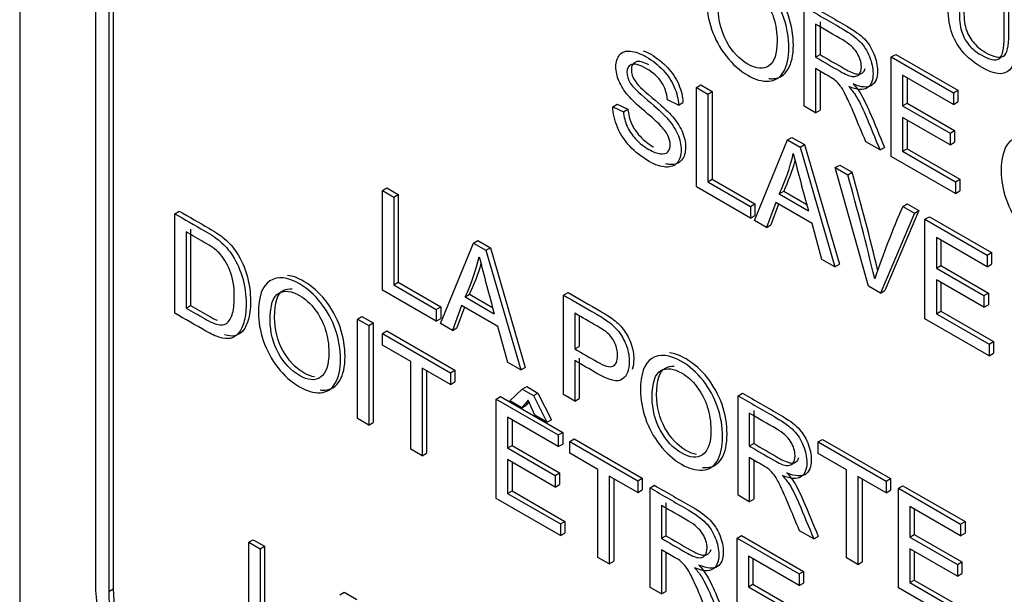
# Model space of a CAD drawing. Header units: inches. Extents: x 2 to 538, y -2 to 358.
# Tile 86 of 119: x 460.768 to 461.55, y 293.743 to 294.199. Entities that reach past the tile are written whole.
import ezdxf

# ---------------------------------------------------------------- set-up
doc = ezdxf.new("R2010")
doc.units = ezdxf.units.IN
doc.header["$MEASUREMENT"] = 0
doc.layers.add('Default', color=7, linetype='Continuous')
doc.layers.add('LAB30004', color=7, linetype='Continuous')

# ---------------------------------------------------------------- blocks, each defined once
blk = doc.blocks.new('SE6')
at = {"layer": 'LAB30004', "color": 7, "linetype": 'Continuous'}
for p, q in [((460.76836, 295.45152), (460.76836, 293.6144)), ((460.82846, 295.23719), (460.82846, 293.75117)), ((460.83907, 295.23107), (460.83907, 293.74504)), ((460.8426, 295.23311), (460.8426, 293.74708)), ((461.39101, 294.13034), (461.39101, 294.20936)), ((461.40356, 294.19747), (461.40356, 294.17134)), ((461.40002, 294.19543), (461.40002, 294.1693)), ((461.40002, 294.1693), (461.40356, 294.17134)), ((461.46008, 294.16948), (461.46361, 294.17152)), ((461.46008, 294.09046), (461.46008, 294.16948)), ((461.46008, 294.16948), (461.50939, 294.14101)), ((461.46361, 294.17152), (461.51292, 294.14305)), ((461.40002, 294.1602), (461.40002, 294.12514)), ((461.40356, 294.15816), (461.40356, 294.12718)), ((461.50939, 294.13176), (461.46905, 294.15505)), ((461.46905, 294.15505), (461.46905, 294.13071)), ((461.47258, 294.15301), (461.47258, 294.13275)), ((461.30547, 294.14524), (461.30901, 294.14728)), ((461.30547, 294.06621), (461.30547, 294.14524)), ((461.30547, 294.14524), (461.31449, 294.14003)), ((461.30901, 294.14728), (461.31803, 294.14207)), ((461.31449, 294.14003), (461.31803, 294.14207)), ((461.31803, 294.14207), (461.31803, 294.0723)), ((461.50939, 294.14101), (461.51292, 294.14305)), ((461.51292, 294.14305), (461.51292, 294.1338)), ((461.29118, 294.13125), (461.28253, 294.13546)), ((461.31449, 294.14003), (461.31449, 294.07026)), ((461.50939, 294.14101), (461.50939, 294.13176)), ((461.239, 294.12999), (461.24253, 294.13203)), ((461.239, 294.12999), (461.24751, 294.12602)), ((461.24253, 294.13203), (461.25105, 294.12806)), ((461.24751, 294.12602), (461.25105, 294.12806)), ((461.29118, 294.13125), (461.29471, 294.13329)), ((461.40002, 294.12514), (461.39101, 294.13034)), ((461.40002, 294.12514), (461.40356, 294.12718)), ((461.46905, 294.13071), (461.47258, 294.13275)), ((461.46905, 294.13071), (461.50679, 294.10892)), ((461.47258, 294.13275), (461.51033, 294.11096)), ((461.50939, 294.13176), (461.51292, 294.1338)), ((461.50679, 294.09966), (461.46905, 294.12146)), ((461.46905, 294.12146), (461.46905, 294.09459)), ((461.47258, 294.11941), (461.47258, 294.09663)), ((461.50679, 294.10892), (461.51033, 294.11096)), ((461.51033, 294.11096), (461.51033, 294.1017)), ((461.35155, 294.03961), (461.37764, 294.10357)), ((461.37764, 294.10357), (461.38118, 294.10561)), ((461.37764, 294.10357), (461.38766, 294.09779)), ((461.38118, 294.10561), (461.3912, 294.09983)), ((461.50679, 294.10892), (461.50679, 294.09966)), ((461.38766, 294.09779), (461.3912, 294.09983)), ((461.38766, 294.09779), (461.41539, 294.00276)), ((461.3912, 294.09983), (461.41892, 294.0048)), ((461.45115, 294.09561), (461.43982, 294.10216)), ((461.45115, 294.09561), (461.45469, 294.09766)), ((461.46905, 294.09459), (461.47258, 294.09663)), ((461.47258, 294.09663), (461.51452, 294.07242)), ((461.50679, 294.09966), (461.51033, 294.1017)), ((461.51098, 294.06107), (461.46008, 294.09046)), ((461.46905, 294.09459), (461.51098, 294.07038)), ((461.41566, 294.08162), (461.4192, 294.08366)), ((461.44212, 293.98733), (461.41566, 294.08162)), ((461.41566, 294.08162), (461.4255, 294.07594)), ((461.4192, 294.08366), (461.42903, 294.07798)), ((461.31449, 294.07026), (461.31803, 294.0723)), ((461.31803, 294.0723), (461.35176, 294.05282)), ((461.4255, 294.07594), (461.42903, 294.07798)), ((461.51098, 294.07038), (461.51452, 294.07242)), ((461.51452, 294.07242), (461.51452, 294.06311)), ((461.05623, 294.06338), (461.05977, 294.06542)), ((461.05977, 294.06542), (461.06874, 294.06024)), ((461.34823, 294.04153), (461.30547, 294.06621)), ((461.31449, 294.07026), (461.34823, 294.05078)), ((461.51098, 294.07038), (461.51098, 294.06107)), ((461.05623, 293.98436), (461.05623, 294.06338)), ((461.05623, 294.06338), (461.0652, 294.0582)), ((461.0652, 294.0582), (461.06874, 294.06024)), ((461.0652, 294.0582), (461.0652, 293.98849)), ((461.06874, 294.06024), (461.06874, 293.99053)), ((461.37118, 294.06072), (461.37471, 294.06276)), ((461.37118, 294.06072), (461.39431, 294.04737)), ((461.37471, 294.06276), (461.393, 294.0522)), ((461.51098, 294.06107), (461.51452, 294.06311)), ((461.34823, 294.05078), (461.35176, 294.05282)), ((461.34823, 294.05078), (461.34823, 294.04153)), ((461.35176, 294.05282), (461.35176, 294.04357)), ((461.3684, 294.05381), (461.36107, 294.03412)), ((461.37068, 294.05249), (461.3646, 294.03616)), ((461.39722, 294.03717), (461.3684, 294.05381)), ((461.46916, 294.05073), (461.4727, 294.05277)), ((461.46916, 294.05073), (461.4784, 294.04539)), ((461.4727, 294.05277), (461.48194, 294.04744)), ((460.89146, 294.04501), (460.89499, 294.04705)), ((460.89146, 293.96599), (460.89146, 294.04501)), ((461.34823, 294.04153), (461.35176, 294.04357)), ((461.4784, 294.04539), (461.45154, 293.98188)), ((461.48194, 294.04744), (461.45508, 293.98392)), ((461.4784, 294.04539), (461.48194, 294.04744)), ((461.48683, 294.04053), (461.49036, 294.04257)), ((461.48683, 293.96151), (461.48683, 294.04053)), ((461.48683, 294.04053), (461.53614, 294.01206)), ((461.49036, 294.04257), (461.53967, 294.0141)), ((460.90401, 294.03259), (460.90401, 293.97213)), ((461.36107, 294.03412), (461.35155, 294.03961)), ((461.36107, 294.03412), (461.3646, 294.03616)), ((461.40505, 294.00872), (461.39722, 294.03717)), ((460.90047, 294.03055), (460.90047, 293.97009)), ((461.53614, 294.00276), (461.49584, 294.02602)), ((461.49584, 294.02602), (461.49584, 294.00173)), ((461.10227, 293.95778), (461.1284, 294.02171)), ((461.1284, 294.02171), (461.13194, 294.02376)), ((461.1284, 294.02171), (461.13837, 294.01596)), ((461.13194, 294.02376), (461.14191, 294.018)), ((461.13837, 294.01596), (461.14191, 294.018)), ((461.14191, 294.018), (461.16964, 293.92297)), ((461.49938, 294.02398), (461.49938, 294.00377)), ((461.13837, 294.01596), (461.1661, 293.92093)), ((461.53614, 294.01206), (461.53967, 294.0141)), ((461.53614, 294.01206), (461.53614, 294.00276)), ((461.53967, 294.0141), (461.53967, 294.0048)), ((461.41539, 294.00276), (461.40505, 294.00872)), ((461.41539, 294.00276), (461.41892, 294.0048)), ((461.49584, 294.00173), (461.49938, 294.00377)), ((461.49584, 294.00173), (461.53359, 293.97994)), ((461.49938, 294.00377), (461.53712, 293.98198)), ((461.53614, 294.00276), (461.53967, 294.0048)), ((461.0652, 293.98849), (461.06874, 293.99053)), ((461.0652, 293.98849), (461.09894, 293.96901)), ((461.06874, 293.99053), (461.10248, 293.97105)), ((461.45154, 293.98188), (461.44212, 293.98733)), ((461.53359, 293.97068), (461.49584, 293.99248)), ((461.49584, 293.99248), (461.49584, 293.96556)), ((461.49938, 293.99044), (461.49938, 293.9676)), ((461.09894, 293.9597), (461.05623, 293.98436)), ((461.12189, 293.97894), (461.12543, 293.98099)), ((461.12189, 293.97894), (461.14502, 293.96559)), ((461.12543, 293.98099), (461.14371, 293.97043)), ((461.19998, 293.98039), (461.20351, 293.98243)), ((461.19998, 293.90137), (461.19998, 293.98039)), ((461.45154, 293.98188), (461.45508, 293.98392)), ((461.53359, 293.97994), (461.53712, 293.98198)), ((461.53359, 293.97994), (461.53359, 293.97068)), ((461.53712, 293.98198), (461.53712, 293.97273)), ((460.90047, 293.97009), (460.90401, 293.97213)), ((461.09894, 293.96901), (461.10248, 293.97105)), ((461.10248, 293.97105), (461.10248, 293.96174)), ((461.11911, 293.97198), (461.11178, 293.95229)), ((461.1214, 293.97066), (461.11532, 293.95433)), ((461.14794, 293.95534), (461.11911, 293.97198)), ((461.53359, 293.97068), (461.53712, 293.97273)), ((461.03634, 293.96136), (461.03987, 293.9634)), ((461.03987, 293.9634), (461.04889, 293.9582)), ((461.09894, 293.96901), (461.09894, 293.9597)), ((461.20895, 293.96596), (461.20895, 293.93757)), ((461.21248, 293.96354), (461.21248, 293.93961)), ((461.49584, 293.96556), (461.49938, 293.9676)), ((461.49584, 293.96556), (461.53773, 293.94137)), ((461.49938, 293.9676), (461.54127, 293.94342)), ((461.03634, 293.88234), (461.03634, 293.96136)), ((461.03634, 293.96136), (461.04535, 293.95616)), ((461.04535, 293.95616), (461.04889, 293.9582)), ((461.04535, 293.95616), (461.04535, 293.87713)), ((461.04889, 293.9582), (461.04889, 293.87918)), ((461.09894, 293.9597), (461.10248, 293.96174)), ((461.11178, 293.95229), (461.10227, 293.95778)), ((461.11178, 293.95229), (461.11532, 293.95433)), ((461.15581, 293.92687), (461.14794, 293.95534)), ((461.53773, 293.93212), (461.48683, 293.96151)), ((461.05628, 293.94985), (461.05982, 293.95189)), ((461.05628, 293.94059), (461.05628, 293.94985)), ((461.05628, 293.94985), (461.11024, 293.9187)), ((461.05982, 293.95189), (461.11377, 293.92074)), ((461.07873, 293.92763), (461.05628, 293.94059)), ((461.20895, 293.93757), (461.21248, 293.93961)), ((461.53773, 293.94137), (461.54127, 293.94342)), ((461.53773, 293.94137), (461.53773, 293.93212)), ((461.54127, 293.94342), (461.54127, 293.93416)), ((461.53773, 293.93212), (461.54127, 293.93416)), ((461.07873, 293.85787), (461.07873, 293.92763)), ((461.1661, 293.92093), (461.15581, 293.92687)), ((461.1661, 293.92093), (461.16964, 293.92297)), ((461.20895, 293.92831), (461.20895, 293.89619)), ((461.21248, 293.93036), (461.21248, 293.89823)), ((461.11024, 293.90944), (461.08774, 293.92243)), ((461.08774, 293.92243), (461.08774, 293.85266)), ((461.09128, 293.92039), (461.09128, 293.8547)), ((461.11024, 293.9187), (461.11377, 293.92074)), ((461.11024, 293.9187), (461.11024, 293.90944)), ((461.11377, 293.92074), (461.11377, 293.91148)), ((461.11024, 293.90944), (461.11377, 293.91148)), ((461.16724, 293.90566), (461.17078, 293.9077)), ((461.17078, 293.9077), (461.17961, 293.9026)), ((461.14652, 293.89774), (461.15006, 293.89979)), ((461.15006, 293.89979), (461.19937, 293.87132)), ((461.15722, 293.8964), (461.16724, 293.90566)), ((461.16724, 293.90566), (461.17607, 293.90056)), ((461.17607, 293.90056), (461.17961, 293.9026)), ((461.17607, 293.90056), (461.18677, 293.87934)), ((461.17961, 293.9026), (461.19031, 293.88138)), ((461.20895, 293.89619), (461.19998, 293.90137)), ((461.33844, 293.90045), (461.34198, 293.90249)), ((461.33844, 293.82143), (461.33844, 293.90045)), ((461.14652, 293.81872), (461.14652, 293.89774)), ((461.14652, 293.89774), (461.19583, 293.86927)), ((461.16683, 293.89086), (461.15722, 293.8964)), ((461.17189, 293.89703), (461.16683, 293.89086)), ((461.16683, 293.89086), (461.17037, 293.8929)), ((461.17253, 293.89554), (461.17037, 293.8929)), ((461.17712, 293.88492), (461.17189, 293.89703)), ((461.20895, 293.89619), (461.21248, 293.89823)), ((461.18677, 293.87934), (461.17712, 293.88492)), ((461.34741, 293.88654), (461.34741, 293.86041)), ((461.35095, 293.88858), (461.35095, 293.86245)), ((461.04535, 293.87713), (461.03634, 293.88234)), ((461.04535, 293.87713), (461.04889, 293.87918)), ((461.19583, 293.86002), (461.15554, 293.88329)), ((461.15554, 293.88329), (461.15554, 293.859)), ((461.15907, 293.88124), (461.15907, 293.86104)), ((461.18677, 293.87934), (461.19031, 293.88138)), ((461.19583, 293.86927), (461.19937, 293.87132)), ((461.19583, 293.86927), (461.19583, 293.86002)), ((461.19937, 293.87132), (461.19937, 293.86206)), ((461.15554, 293.859), (461.15907, 293.86104)), ((461.15907, 293.86104), (461.19682, 293.83925)), ((461.19583, 293.86002), (461.19937, 293.86206)), ((461.20485, 293.86407), (461.20839, 293.86611)), ((461.20485, 293.85482), (461.20485, 293.86407)), ((461.20485, 293.86407), (461.25881, 293.83292)), ((461.20839, 293.86611), (461.26234, 293.83496)), ((461.34741, 293.86041), (461.35095, 293.86245)), ((461.402, 293.86375), (461.40554, 293.86579)), ((461.402, 293.8545), (461.402, 293.86375)), ((461.402, 293.86375), (461.456, 293.83257)), ((461.40554, 293.86579), (461.45954, 293.83462)), ((461.08774, 293.85266), (461.07873, 293.85787)), ((461.08774, 293.85266), (461.09128, 293.8547)), ((461.15554, 293.859), (461.19328, 293.8372)), ((461.2273, 293.84186), (461.20485, 293.85482)), ((461.42449, 293.84151), (461.402, 293.8545)), ((461.19328, 293.8279), (461.15554, 293.84969)), ((461.15554, 293.84969), (461.15554, 293.82282)), ((461.15907, 293.84765), (461.15907, 293.82487)), ((461.34741, 293.85132), (461.34741, 293.81625)), ((461.35095, 293.84927), (461.35095, 293.81829)), ((461.19328, 293.8372), (461.19682, 293.83925)), ((461.19328, 293.8372), (461.19328, 293.8279)), ((461.19682, 293.83925), (461.19682, 293.82994)), ((461.2273, 293.77209), (461.2273, 293.84186)), ((461.42449, 293.77174), (461.42449, 293.84151)), ((461.19328, 293.8279), (461.19682, 293.82994)), ((461.25881, 293.82367), (461.23631, 293.83665)), ((461.23631, 293.83665), (461.23631, 293.76688)), ((461.23985, 293.83461), (461.23985, 293.76893)), ((461.25881, 293.83292), (461.26234, 293.83496)), ((461.25881, 293.83292), (461.25881, 293.82367)), ((461.26234, 293.83496), (461.26234, 293.82571)), ((461.26859, 293.82727), (461.27213, 293.82931)), ((461.456, 293.82332), (461.43351, 293.83631)), ((461.43351, 293.83631), (461.43351, 293.76654)), ((461.43705, 293.83427), (461.43705, 293.76858)), ((461.456, 293.83257), (461.45954, 293.83462)), ((461.456, 293.83257), (461.456, 293.82332)), ((461.45954, 293.83462), (461.45954, 293.82536)), ((461.15554, 293.82282), (461.15907, 293.82487)), ((461.15554, 293.82282), (461.19743, 293.79864)), ((461.15907, 293.82487), (461.20096, 293.80068)), ((461.25881, 293.82367), (461.26234, 293.82571)), ((461.26859, 293.74825), (461.26859, 293.82727)), ((461.34741, 293.81625), (461.33844, 293.82143)), ((461.456, 293.82332), (461.45954, 293.82536)), ((461.46579, 293.82692), (461.46933, 293.82896)), ((461.46579, 293.7479), (461.46579, 293.82692)), ((461.46579, 293.82692), (461.5151, 293.79845)), ((461.46933, 293.82896), (461.51864, 293.80049)), ((461.19743, 293.78933), (461.14652, 293.81872)), ((461.28115, 293.81538), (461.28115, 293.78925)), ((461.34741, 293.81625), (461.35095, 293.81829)), ((461.27761, 293.81333), (461.27761, 293.7872)), ((461.5151, 293.7892), (461.47476, 293.81249)), ((461.47476, 293.81249), (461.47476, 293.7882)), ((461.4783, 293.81045), (461.4783, 293.79024)), ((461.19743, 293.79864), (461.20096, 293.80068)), ((461.19743, 293.79864), (461.19743, 293.78933)), ((461.20096, 293.80068), (461.20096, 293.79138)), ((461.5151, 293.79845), (461.51864, 293.80049)), ((461.5151, 293.79845), (461.5151, 293.7892)), ((461.51864, 293.80049), (461.51864, 293.79124)), ((461.19743, 293.78933), (461.20096, 293.79138)), ((461.39854, 293.78673), (461.38725, 293.79325)), ((461.47476, 293.7882), (461.4783, 293.79024)), ((461.4783, 293.79024), (461.51604, 293.76845)), ((461.5151, 293.7892), (461.51864, 293.79124)), ((460.95019, 293.78408), (460.95373, 293.78612)), ((460.95019, 293.70506), (460.95019, 293.78408)), ((460.95019, 293.78408), (460.95921, 293.77888)), ((460.95373, 293.78612), (460.96274, 293.78092)), ((461.27761, 293.7872), (461.28115, 293.78925)), ((461.33767, 293.78739), (461.3412, 293.78943)), ((461.33767, 293.70837), (461.33767, 293.78739)), ((461.33767, 293.78739), (461.38698, 293.75892)), ((461.3412, 293.78943), (461.39051, 293.76096)), ((461.39854, 293.78673), (461.40208, 293.78877)), ((461.47476, 293.7882), (461.51251, 293.76641)), ((460.95921, 293.77888), (460.96274, 293.78092)), ((460.95921, 293.77888), (460.95921, 293.70911)), ((460.96274, 293.78092), (460.96274, 293.71115)), ((461.27761, 293.77811), (461.27761, 293.74304)), ((461.28115, 293.77606), (461.28115, 293.74508)), ((461.51251, 293.7571), (461.47476, 293.77889)), ((461.47476, 293.77889), (461.47476, 293.75203)), ((461.4783, 293.77685), (461.4783, 293.75407)), ((461.23631, 293.76688), (461.2273, 293.77209)), ((461.23631, 293.76688), (461.23985, 293.76893)), ((461.38698, 293.74967), (461.34668, 293.77293)), ((461.34668, 293.77293), (461.34668, 293.74864)), ((461.35022, 293.77089), (461.35022, 293.75068)), ((461.43351, 293.76654), (461.42449, 293.77174)), ((461.43351, 293.76654), (461.43705, 293.76858)), ((461.51251, 293.76641), (461.51604, 293.76845)), ((461.51604, 293.76845), (461.51604, 293.75914)), ((461.38698, 293.75892), (461.39051, 293.76096)), ((461.38698, 293.75892), (461.38698, 293.74967)), ((461.39051, 293.76096), (461.39051, 293.75171)), ((461.51251, 293.76641), (461.51251, 293.7571)), ((461.51251, 293.7571), (461.51604, 293.75914)), ((461.38698, 293.74967), (461.39051, 293.75171)), ((461.47476, 293.75203), (461.4783, 293.75407)), ((461.47476, 293.75203), (461.5167, 293.72782)), ((461.4783, 293.75407), (461.52023, 293.72986)), ((460.83907, 293.74504), (460.8426, 293.74708)), ((461.02236, 293.74242), (461.02589, 293.74446)), ((461.02589, 293.74446), (461.03587, 293.7387)), ((461.27761, 293.74304), (461.26859, 293.74825)), ((461.27761, 293.74304), (461.28115, 293.74508)), ((461.34668, 293.74864), (461.35022, 293.75068)), ((461.34668, 293.74864), (461.38438, 293.72687)), ((461.35022, 293.75068), (461.38792, 293.72892)), ((461.5167, 293.71851), (461.46579, 293.7479))]:
    blk.add_line(p, q, dxfattribs=at)
for centre, radius, start, end in [((461.22147, 294.13086), 0.16533, 334.89573, 346.65824), ((461.225, 294.1329), 0.16533, 334.89573, 343.98091), ((463.14358, 294.53356), 1.81558, 194.05263, 195.53276), ((459.53735, 293.54353), 1.96178, 13.2506, 15.74721), ((459.54088, 293.54557), 1.96178, 13.37957, 15.74721), ((462.11444, 293.76798), 0.70451, 156.33765, 161.35722), ((460.96493, 294.05196), 0.17312, 335.05426, 346.26608), ((462.61734, 294.3778), 1.52893, 193.88628, 195.64063), ((460.96846, 294.054), 0.17312, 335.05426, 343.72237)]:
    blk.add_arc(centre, radius, start, end, dxfattribs=at)
for centre, major_axis in [((460.91685, 293.70013), (-0.0625, 0.10825)), ((460.91685, 293.70013), (-0.055, 0.09526)), ((460.92038, 293.70218), (-0.055, 0.09526))]:
    blk.add_ellipse(centre, major_axis=major_axis, ratio=0.57735, start_param=0.785398, end_param=2.356194, dxfattribs=at)
for points, knots in [([(461.55874, 294.22603), (461.55874, 294.21081), (461.55874, 294.1956), (461.55874, 294.18039), (461.55874, 294.17245), (461.55797, 294.16659), (461.55642, 294.16286), (461.55486, 294.15909), (461.55205, 294.15692), (461.548, 294.15631), (461.54398, 294.15571), (461.53867, 294.15734), (461.52569, 294.16483), (461.52045, 294.16911), (461.51235, 294.17884), (461.50943, 294.18425), (461.5077, 294.19009), (461.50599, 294.19587), (461.50511, 294.203), (461.50511, 294.21136), (461.50511, 294.22657), (461.50511, 294.24178), (461.50511, 294.25699)], [0, 0, 0, 0, 0.229428, 0.229428, 0.229428, 0.32578, 0.32578, 0.32578, 0.402508, 0.402508, 0.402508, 0.492742, 0.492742, 0.581096, 0.581096, 0.66945, 0.66945, 0.66945, 0.770579, 0.770579, 0.770579, 1, 1, 1, 1]), ([(461.51408, 294.25181), (461.51408, 294.23664), (461.51408, 294.22146), (461.51408, 294.20628), (461.51408, 294.1994), (461.51467, 294.19401), (461.51576, 294.19012), (461.51684, 294.18628), (461.51877, 294.18265), (461.52145, 294.17936), (461.52416, 294.17606), (461.52742, 294.17324), (461.53129, 294.17106), (461.53794, 294.16731), (461.54267, 294.16617), (461.54554, 294.16803), (461.54837, 294.16987), (461.54978, 294.17574), (461.54978, 294.18567), (461.54978, 294.20085), (461.54978, 294.21603), (461.54978, 294.2312)], [0, 0, 0, 0, 0.272262, 0.272262, 0.272262, 0.364317, 0.364317, 0.364317, 0.425042, 0.425042, 0.425042, 0.495556, 0.495556, 0.495556, 0.601555, 0.601555, 0.601555, 0.727736, 0.727736, 0.727736, 1, 1, 1, 1]), ([(461.51761, 294.25385), (461.51761, 294.23868), (461.51761, 294.2235), (461.51761, 294.20832), (461.51761, 294.20144), (461.51821, 294.19605), (461.5193, 294.19216), (461.52038, 294.18832), (461.5223, 294.18469), (461.52499, 294.18141), (461.5277, 294.1781), (461.53095, 294.17528), (461.53482, 294.1731), (461.54147, 294.16935), (461.54621, 294.16821), (461.54908, 294.17008), (461.5519, 294.17191), (461.55331, 294.17778), (461.55331, 294.18772), (461.55331, 294.20289), (461.55331, 294.21807), (461.55331, 294.23325)], [0, 0, 0, 0, 0.272262, 0.272262, 0.272262, 0.364317, 0.364317, 0.364317, 0.425042, 0.425042, 0.425042, 0.495556, 0.495556, 0.495556, 0.601555, 0.601555, 0.601555, 0.727736, 0.727736, 0.727736, 1, 1, 1, 1]), ([(461.36283, 294.15232), (461.36401, 294.15221), (461.36517, 294.15218), (461.36631, 294.15226), (461.37141, 294.15257), (461.37535, 294.15504), (461.37815, 294.15977), (461.38093, 294.16448), (461.38234, 294.17081), (461.38234, 294.18669), (461.38104, 294.1945), (461.37838, 294.20223), (461.37569, 294.21004), (461.37187, 294.21708), (461.36176, 294.22986), (461.35607, 294.23493), (461.34498, 294.24133), (461.34062, 294.24292), (461.3367, 294.24333)], [0.3081969, 0.3081969, 0.3081969, 0.3081969, 0.3256551, 0.3256551, 0.3256551, 0.4062923, 0.4062923, 0.4062923, 0.4950452, 0.4950452, 0.5826302, 0.5826302, 0.5826302, 0.6631321, 0.6631321, 0.7436341, 0.7436341, 0.8051488, 0.8051488, 0.8051488, 0.8051488]), ([(461.3136, 294.21352), (461.3136, 294.22655), (461.31665, 294.23504), (461.32271, 294.23896), (461.32879, 294.24289), (461.33664, 294.24206), (461.35253, 294.23289), (461.35822, 294.22782), (461.36833, 294.21504), (461.37216, 294.20799), (461.37484, 294.20019), (461.3775, 294.19246), (461.3788, 294.18465), (461.3788, 294.16877), (461.37739, 294.16244), (461.37461, 294.15773), (461.37182, 294.153), (461.36788, 294.15053), (461.36278, 294.15021), (461.35764, 294.1499), (461.35212, 294.15148), (461.33978, 294.1586), (461.33405, 294.1637), (461.32899, 294.17025), (461.32396, 294.17676), (461.32011, 294.18384), (461.31752, 294.19154), (461.31491, 294.19927), (461.3136, 294.20658), (461.3136, 294.21352)], [0, 0, 0, 0, 0.13328, 0.13328, 0.13328, 0.256366, 0.256366, 0.336868, 0.336868, 0.41737, 0.41737, 0.41737, 0.504955, 0.504955, 0.593708, 0.593708, 0.593708, 0.674345, 0.674345, 0.674345, 0.752839, 0.752839, 0.837975, 0.837975, 0.837975, 0.918261, 0.918261, 0.918261, 1, 1, 1, 1]), ([(461.32289, 294.20789), (461.32289, 294.19843), (461.32512, 294.18962), (461.33396, 294.17358), (461.33946, 294.16772), (461.35294, 294.15994), (461.35854, 294.15944), (461.36728, 294.16543), (461.36947, 294.17201), (461.36947, 294.18852), (461.36856, 294.19467), (461.36669, 294.20053), (461.36482, 294.20642), (461.36205, 294.21167), (461.35845, 294.21638), (461.3548, 294.22116), (461.3508, 294.22479), (461.33992, 294.23108), (461.33441, 294.23168), (461.32981, 294.22929), (461.32519, 294.22688), (461.32289, 294.21977), (461.32289, 294.20789)], [0, 0, 0, 0, 0.125466, 0.125466, 0.250932, 0.250932, 0.378104, 0.378104, 0.505277, 0.505277, 0.585007, 0.585007, 0.585007, 0.663907, 0.663907, 0.663907, 0.74286, 0.74286, 0.854511, 0.854511, 0.854511, 1, 1, 1, 1]), ([(461.39101, 294.20936), (461.4011, 294.20353), (461.41119, 294.19771), (461.42128, 294.19188), (461.42739, 294.18836), (461.43198, 294.18497), (461.43836, 294.17845), (461.44086, 294.17453), (461.44278, 294.1698), (461.44467, 294.16512), (461.4456, 294.16065), (461.4456, 294.15066), (461.44405, 294.14688), (461.43777, 294.14283), (461.43294, 294.14314), (461.42634, 294.14596)], [0, 0, 0, 0, 0.31863, 0.31863, 0.31863, 0.446415, 0.446415, 0.5742, 0.5742, 0.5742, 0.693195, 0.693195, 0.846597, 0.846597, 1, 1, 1, 1]), ([(461.39454, 294.2114), (461.40463, 294.20558), (461.41473, 294.19975), (461.42482, 294.19392), (461.43092, 294.1904), (461.43552, 294.18701), (461.44189, 294.18049), (461.4444, 294.17657), (461.44631, 294.17184), (461.4482, 294.16716), (461.44913, 294.16269), (461.44913, 294.1527), (461.44759, 294.14892), (461.4413, 294.14487), (461.43648, 294.14518), (461.42987, 294.148)], [0, 0, 0, 0, 0.31863, 0.31863, 0.31863, 0.446415, 0.446415, 0.5742, 0.5742, 0.5742, 0.693195, 0.693195, 0.846597, 0.846597, 1, 1, 1, 1]), ([(461.40002, 294.1693), (461.4065, 294.16556), (461.41298, 294.16182), (461.41946, 294.15807), (461.42356, 294.15571), (461.42684, 294.15429), (461.42916, 294.15395), (461.43147, 294.15361), (461.43326, 294.15416), (461.43572, 294.15705), (461.43631, 294.15907), (461.43631, 294.16538), (461.43513, 294.16912), (461.43276, 294.1729), (461.43042, 294.17665), (461.4267, 294.18002), (461.42165, 294.18294), (461.41444, 294.1871), (461.40723, 294.19127), (461.40002, 294.19543)], [0, 0, 0, 0, 0.228605, 0.228605, 0.228605, 0.344178, 0.344178, 0.344178, 0.420391, 0.420391, 0.496604, 0.496604, 0.607035, 0.607035, 0.607035, 0.745739, 0.745739, 0.745739, 1, 1, 1, 1]), ([(461.24751, 294.12602), (461.24792, 294.12179), (461.24883, 294.118), (461.25034, 294.11456), (461.25182, 294.11115), (461.25407, 294.10778), (461.25717, 294.10441), (461.2603, 294.101), (461.26381, 294.09826), (461.2711, 294.09405), (461.27415, 294.09287), (461.27679, 294.09255), (461.27942, 294.09224), (461.28139, 294.09269), (461.28266, 294.09405), (461.28395, 294.09544), (461.28462, 294.09729), (461.28462, 294.10212), (461.28398, 294.10465), (461.28143, 294.1098), (461.27939, 294.11251), (461.27652, 294.11548), (461.27471, 294.11735), (461.27064, 294.12097), (461.26436, 294.12633), (461.25812, 294.13166), (461.25375, 294.13582), (461.2512, 294.13887), (461.24799, 294.14272), (461.24556, 294.14655), (461.24396, 294.15041), (461.24239, 294.15423), (461.24155, 294.15801), (461.24155, 294.16563), (461.24255, 294.16874), (461.24451, 294.17113), (461.24645, 294.1735), (461.24929, 294.17447), (461.25307, 294.17407), (461.25681, 294.17368), (461.26099, 294.17218), (461.26559, 294.16958), (461.27064, 294.16672), (461.27511, 294.16308), (461.27893, 294.15904), (461.28281, 294.15493), (461.28576, 294.15041), (461.28785, 294.14558), (461.28996, 294.14072), (461.29104, 294.1359), (461.29118, 294.13125)], [0, 0, 0, 0, 0.049979, 0.049979, 0.049979, 0.098592, 0.098592, 0.098592, 0.157462, 0.157462, 0.209406, 0.209406, 0.209406, 0.249949, 0.249949, 0.249949, 0.286315, 0.286315, 0.322682, 0.322682, 0.359049, 0.359049, 0.359049, 0.428646, 0.428646, 0.428646, 0.50519, 0.50519, 0.50519, 0.559043, 0.559043, 0.559043, 0.609611, 0.609611, 0.665309, 0.665309, 0.665309, 0.726736, 0.726736, 0.726736, 0.797496, 0.797496, 0.797496, 0.872884, 0.872884, 0.872884, 0.937102, 0.937102, 0.937102, 1, 1, 1, 1]), ([(461.26327, 294.17443), (461.26514, 294.17371), (461.26709, 294.17277), (461.26912, 294.17162), (461.27418, 294.16876), (461.27864, 294.16513), (461.28247, 294.16108), (461.28635, 294.15697), (461.2893, 294.15246), (461.29139, 294.14762), (461.29349, 294.14277), (461.29458, 294.13794), (461.29471, 294.13329)], [0.7661796, 0.7661796, 0.7661796, 0.7661796, 0.7974957, 0.7974957, 0.7974957, 0.8728842, 0.8728842, 0.8728842, 0.937102, 0.937102, 0.937102, 1, 1, 1, 1]), ([(461.26771, 294.16309), (461.26314, 294.16551), (461.25975, 294.16632), (461.25501, 294.16468), (461.25378, 294.1626), (461.25378, 294.1565), (461.25465, 294.15364), (461.25642, 294.15083), (461.25819, 294.14802), (461.2627, 294.14346), (461.27004, 294.13729), (461.27736, 294.13112), (461.28242, 294.12656), (461.28515, 294.12357), (461.28914, 294.11919), (461.29207, 294.11478), (461.2959, 294.10606), (461.29681, 294.1018), (461.29681, 294.09339), (461.29581, 294.09002), (461.29371, 294.0875), (461.29164, 294.085), (461.28866, 294.08384), (461.28474, 294.08405), (461.28354, 294.08412), (461.28229, 294.08431), (461.28099, 294.08462)], [0.1199982, 0.1199982, 0.1199982, 0.1199982, 0.1728053, 0.1728053, 0.2320529, 0.2320529, 0.2836555, 0.2836555, 0.2836555, 0.3639225, 0.3639225, 0.3639225, 0.4506428, 0.4506428, 0.4506428, 0.5104208, 0.5104208, 0.5701988, 0.5701988, 0.6299767, 0.6299767, 0.6299767, 0.695177, 0.695177, 0.695177, 0.7173355, 0.7173355, 0.7173355, 0.7173355]), ([(461.40356, 294.17134), (461.41004, 294.1676), (461.41652, 294.16386), (461.423, 294.16012), (461.4271, 294.15775), (461.43038, 294.15633), (461.4327, 294.15599), (461.435, 294.15565), (461.4368, 294.1562), (461.43866, 294.15839), (461.43912, 294.15929), (461.43942, 294.16034)], [0, 0, 0, 0, 0.2286052, 0.2286052, 0.2286052, 0.3441784, 0.3441784, 0.3441784, 0.4203912, 0.4203912, 0.4597182, 0.4597182, 0.4597182, 0.4597182]), ([(461.28253, 294.13546), (461.28207, 294.14066), (461.28048, 294.14537), (461.27511, 294.15352), (461.27114, 294.15706), (461.26044, 294.16324), (461.25648, 294.16437), (461.25147, 294.16264), (461.25025, 294.16056), (461.25025, 294.15446), (461.25111, 294.1516), (461.25289, 294.14878), (461.25466, 294.14598), (461.25917, 294.14142), (461.2665, 294.13525), (461.27382, 294.12908), (461.27888, 294.12452), (461.28162, 294.12152), (461.28561, 294.11714), (461.28854, 294.11274), (461.29236, 294.10402), (461.29327, 294.09976), (461.29327, 294.09135), (461.29227, 294.08798), (461.29018, 294.08546), (461.2881, 294.08296), (461.28512, 294.0818), (461.28121, 294.08201), (461.27733, 294.08222), (461.27292, 294.0837), (461.2619, 294.09006), (461.25676, 294.09408), (461.25257, 294.09855), (461.24836, 294.10303), (461.2451, 294.10806), (461.24036, 294.11921), (461.23914, 294.12465), (461.239, 294.12999)], [0, 0, 0, 0, 0.056779, 0.056779, 0.113558, 0.113558, 0.172805, 0.172805, 0.232053, 0.232053, 0.283656, 0.283656, 0.283656, 0.363923, 0.363923, 0.363923, 0.450643, 0.450643, 0.450643, 0.510421, 0.510421, 0.570199, 0.570199, 0.629977, 0.629977, 0.629977, 0.695177, 0.695177, 0.695177, 0.766665, 0.766665, 0.856859, 0.856859, 0.856859, 0.92843, 0.92843, 1, 1, 1, 1]), ([(461.43982, 294.10216), (461.43681, 294.10938), (461.43381, 294.1166), (461.4308, 294.12382), (461.42819, 294.13008), (461.42597, 294.13497), (461.42424, 294.13849), (461.42253, 294.14198), (461.42101, 294.14461), (461.41965, 294.1464), (461.41831, 294.14815), (461.41696, 294.14964), (461.41555, 294.15087), (461.41452, 294.15177), (461.41282, 294.15282), (461.41049, 294.15416), (461.407, 294.15617), (461.40351, 294.15819), (461.40002, 294.1602)], [0, 0, 0, 0, 0.307176, 0.307176, 0.307176, 0.516403, 0.516403, 0.516403, 0.634791, 0.634791, 0.634791, 0.716811, 0.716811, 0.716811, 0.809183, 0.809183, 0.809183, 1, 1, 1, 1]), ([(461.42634, 294.14596), (461.42875, 294.1432), (461.43057, 294.14083), (461.4318, 294.13886), (461.4345, 294.13453), (461.43695, 294.12953), (461.43932, 294.12395), (461.44332, 294.11452), (461.44721, 294.10506), (461.45115, 294.09561)], [0, 0, 0, 0, 0.159921, 0.159921, 0.159921, 0.453842, 0.453842, 0.453842, 1, 1, 1, 1]), ([(461.42987, 294.148), (461.43229, 294.14524), (461.43411, 294.14287), (461.43534, 294.1409), (461.43803, 294.13658), (461.44048, 294.13157), (461.44285, 294.12599), (461.44686, 294.11656), (461.45074, 294.1071), (461.45469, 294.09766)], [0, 0, 0, 0, 0.159921, 0.159921, 0.159921, 0.453842, 0.453842, 0.453842, 1, 1, 1, 1]), ([(461.25105, 294.12806), (461.25146, 294.12383), (461.25237, 294.12004), (461.25387, 294.1166), (461.25536, 294.11319), (461.25761, 294.10982), (461.2607, 294.10645), (461.26384, 294.10305), (461.26735, 294.1003), (461.27124, 294.09806), (461.27125, 294.09805), (461.27127, 294.09804)], [0, 0, 0, 0, 0.0499793, 0.0499793, 0.0499793, 0.0985922, 0.0985922, 0.0985922, 0.1574618, 0.1574618, 0.1577328, 0.1577328, 0.1577328, 0.1577328]), ([(461.54727, 294.07861), (461.54727, 294.09165), (461.55032, 294.10014), (461.55642, 294.10403), (461.5625, 294.1079), (461.57031, 294.10715), (461.58625, 294.09795), (461.59189, 294.09291), (461.602, 294.08013), (461.60587, 294.07306), (461.60851, 294.06528), (461.61114, 294.05752), (461.61252, 294.04972), (461.61252, 294.03384), (461.61111, 294.0275), (461.60833, 294.0228), (461.60552, 294.01805), (461.60159, 294.01559), (461.59645, 294.01531), (461.59134, 294.01502), (461.58584, 294.01654), (461.5735, 294.02367), (461.56776, 294.02877), (461.56271, 294.03531), (461.55764, 294.04187), (461.55378, 294.04893), (461.54859, 294.06433), (461.54727, 294.07167), (461.54727, 294.07861)], [0, 0, 0, 0, 0.133384, 0.133384, 0.133384, 0.255877, 0.255877, 0.336571, 0.336571, 0.417265, 0.417265, 0.417265, 0.504861, 0.504861, 0.593624, 0.593624, 0.593624, 0.674429, 0.674429, 0.674429, 0.752815, 0.752815, 0.837835, 0.837835, 0.837835, 0.918917, 0.918917, 1, 1, 1, 1]), ([(460.89146, 294.04501), (460.89932, 294.04047), (460.90718, 294.03593), (460.91504, 294.03139), (460.92032, 294.02834), (460.92442, 294.02561), (460.9272, 294.02322), (460.9311, 294.01985), (460.93448, 294.01607), (460.93721, 294.01181), (460.94083, 294.00616), (460.94354, 294.00011), (460.94532, 293.99362), (460.94711, 293.98707), (460.94801, 293.98029), (460.94801, 293.96725), (460.94741, 293.96228), (460.94496, 293.95445), (460.94341, 293.9515), (460.94154, 293.94953), (460.93966, 293.94754), (460.93753, 293.94643), (460.9353, 293.94598), (460.93304, 293.94553), (460.93034, 293.9458), (460.92711, 293.94677), (460.92395, 293.94772), (460.92028, 293.94935), (460.91613, 293.95174), (460.90791, 293.95649), (460.89968, 293.96124), (460.89146, 293.96599)], [0, 0, 0, 0, 0.150639, 0.150639, 0.150639, 0.228713, 0.228713, 0.228713, 0.300504, 0.300504, 0.300504, 0.392427, 0.392427, 0.392427, 0.489828, 0.489828, 0.574047, 0.574047, 0.658266, 0.658266, 0.658266, 0.714715, 0.714715, 0.714715, 0.771729, 0.771729, 0.771729, 0.842399, 0.842399, 0.842399, 1, 1, 1, 1]), ([(460.89499, 294.04705), (460.90285, 294.04251), (460.91071, 294.03797), (460.91858, 294.03343), (460.92386, 294.03038), (460.92796, 294.02765), (460.93073, 294.02526), (460.93464, 294.02189), (460.93802, 294.01811), (460.94075, 294.01385), (460.94437, 294.0082), (460.94708, 294.00215), (460.94886, 293.99566), (460.95065, 293.98911), (460.95154, 293.98233), (460.95154, 293.96929), (460.95095, 293.96432), (460.94849, 293.95649), (460.94694, 293.95354), (460.94508, 293.95157), (460.94319, 293.94958), (460.94107, 293.94847), (460.93884, 293.94802), (460.93664, 293.94758), (460.93402, 293.94783), (460.9309, 293.94874)], [0, 0, 0, 0, 0.1506395, 0.1506395, 0.1506395, 0.2287129, 0.2287129, 0.2287129, 0.300504, 0.300504, 0.300504, 0.3924266, 0.3924266, 0.3924266, 0.4898277, 0.4898277, 0.5740468, 0.5740468, 0.6582658, 0.6582658, 0.6582658, 0.7147151, 0.7147151, 0.7147151, 0.7702056, 0.7702056, 0.7702056, 0.7702056]), ([(460.90047, 293.97009), (460.90534, 293.96728), (460.91021, 293.96446), (460.91509, 293.96165), (460.91959, 293.95905), (460.92315, 293.95747), (460.92574, 293.95692), (460.92829, 293.95637), (460.93034, 293.95658), (460.93184, 293.9575), (460.93397, 293.9588), (460.93567, 293.96112), (460.9369, 293.96462), (460.93811, 293.96806), (460.93867, 293.97285), (460.93867, 293.9871), (460.93753, 293.99412), (460.93517, 293.99995), (460.93282, 294.00574), (460.92998, 294.01036), (460.92656, 294.01386), (460.92415, 294.01632), (460.92023, 294.01909), (460.91486, 294.02224), (460.91006, 294.02506), (460.90527, 294.02778), (460.90047, 294.03055)], [0, 0, 0, 0, 0.131494, 0.131494, 0.131494, 0.228333, 0.228333, 0.228333, 0.2925, 0.2925, 0.2925, 0.383753, 0.383753, 0.383753, 0.499109, 0.499109, 0.657976, 0.657976, 0.657976, 0.764038, 0.764038, 0.764038, 0.870554, 0.870554, 0.870554, 1, 1, 1, 1]), ([(460.9578, 293.96617), (460.9578, 293.97921), (460.96085, 293.9877), (460.9669, 293.99162), (460.97298, 293.99555), (460.98083, 293.99472), (460.99677, 293.98552), (461.00242, 293.98047), (461.01252, 293.9677), (461.01639, 293.96062), (461.01904, 293.95284), (461.02166, 293.94512), (461.023, 293.93731), (461.023, 293.92143), (461.02163, 293.91507), (461.01881, 293.91039), (461.01598, 293.90569), (461.01211, 293.90316), (461.00697, 293.90287), (461.00186, 293.90258), (460.99631, 293.90418), (460.98398, 293.91131), (460.97824, 293.91636), (460.97318, 293.9229), (460.96815, 293.92942), (460.96431, 293.93649), (460.95912, 293.9519), (460.9578, 293.95923), (460.9578, 293.96617)], [0, 0, 0, 0, 0.133293, 0.133293, 0.133293, 0.2559, 0.2559, 0.33667, 0.33667, 0.41744, 0.41744, 0.41744, 0.505036, 0.505036, 0.593799, 0.593799, 0.593799, 0.674439, 0.674439, 0.674439, 0.752881, 0.752881, 0.83796, 0.83796, 0.83796, 0.91898, 0.91898, 1, 1, 1, 1]), ([(461.00684, 293.90502), (461.00808, 293.90488), (461.00931, 293.90484), (461.0105, 293.90491), (461.01565, 293.9052), (461.01951, 293.90774), (461.02234, 293.91243), (461.02517, 293.91711), (461.02653, 293.92347), (461.02653, 293.93935), (461.02519, 293.94716), (461.02257, 293.95488), (461.01993, 293.96267), (461.01606, 293.96974), (461.00595, 293.98251), (461.00031, 293.98756), (460.98921, 293.99396), (460.98488, 293.99555), (460.98098, 293.99598)], [0.3071523, 0.3071523, 0.3071523, 0.3071523, 0.3255615, 0.3255615, 0.3255615, 0.4062012, 0.4062012, 0.4062012, 0.4949643, 0.4949643, 0.5825595, 0.5825595, 0.5825595, 0.6633295, 0.6633295, 0.7440995, 0.7440995, 0.8048828, 0.8048828, 0.8048828, 0.8048828]), ([(460.97066, 293.96256), (460.97066, 293.97444), (460.97292, 293.98158), (460.97754, 293.98399), (460.97968, 293.9851), (460.98202, 293.98556), (460.98454, 293.98537)], [0, 0, 0, 0, 0.1454297, 0.1454297, 0.1454297, 0.1973753, 0.1973753, 0.1973753, 0.1973753]), ([(460.96713, 293.96052), (460.96713, 293.95106), (460.96931, 293.94228), (460.97373, 293.93431), (460.97819, 293.92626), (460.9837, 293.92035), (460.99713, 293.9126), (461.00273, 293.9121), (461.00711, 293.91509), (461.0115, 293.91811), (461.01371, 293.92464), (461.01371, 293.94115), (461.01275, 293.94732), (461.00902, 293.95905), (461.00629, 293.9643), (461.00264, 293.96904), (460.99901, 293.97375), (460.99499, 293.97745), (460.98411, 293.98373), (460.9786, 293.98434), (460.974, 293.98194), (460.96938, 293.97954), (460.96713, 293.9724), (460.96713, 293.96052)], [0, 0, 0, 0, 0.129015, 0.129015, 0.129015, 0.242765, 0.242765, 0.358853, 0.358853, 0.358853, 0.49422, 0.49422, 0.579088, 0.579088, 0.663956, 0.663956, 0.663956, 0.742913, 0.742913, 0.85457, 0.85457, 0.85457, 1, 1, 1, 1]), ([(461.19998, 293.98039), (461.20857, 293.97543), (461.21716, 293.97047), (461.22575, 293.96551), (461.2303, 293.96288), (461.23376, 293.96062), (461.23618, 293.95876), (461.23955, 293.95615), (461.24232, 293.95331), (461.2446, 293.95016), (461.24685, 293.94703), (461.2487, 293.94343), (461.25011, 293.93936), (461.25151, 293.93531), (461.25216, 293.93134), (461.25216, 293.92066), (461.25034, 293.91604), (461.2466, 293.91351), (461.24291, 293.91102), (461.23622, 293.91252), (461.22652, 293.91817), (461.22066, 293.92158), (461.21481, 293.92493), (461.20895, 293.92831)], [0, 0, 0, 0, 0.216608, 0.216608, 0.216608, 0.304503, 0.304503, 0.304503, 0.380968, 0.380968, 0.380968, 0.454003, 0.454003, 0.454003, 0.534258, 0.534258, 0.671225, 0.671225, 0.671225, 0.852277, 0.852277, 0.852277, 1, 1, 1, 1]), ([(461.20351, 293.98243), (461.2121, 293.97747), (461.22069, 293.97251), (461.22928, 293.96755), (461.23384, 293.96492), (461.2373, 293.96266), (461.23971, 293.9608), (461.24308, 293.95819), (461.24586, 293.95536), (461.24813, 293.9522), (461.25039, 293.94908), (461.25223, 293.94547), (461.25364, 293.9414), (461.25505, 293.93735), (461.25569, 293.93338), (461.25569, 293.92629), (461.2553, 293.92361), (461.25449, 293.92139)], [0, 0, 0, 0, 0.2166084, 0.2166084, 0.2166084, 0.3045026, 0.3045026, 0.3045026, 0.380968, 0.380968, 0.380968, 0.4540032, 0.4540032, 0.4540032, 0.5342576, 0.5342576, 0.5981921, 0.5981921, 0.5981921, 0.5981921]), ([(460.90401, 293.97213), (460.90888, 293.96932), (460.91375, 293.9665), (460.91862, 293.96369), (460.92103, 293.9623), (460.92316, 293.96121), (460.92502, 293.9604)], [0, 0, 0, 0, 0.1314938, 0.1314938, 0.1314938, 0.1831732, 0.1831732, 0.1831732, 0.1831732]), ([(461.0024, 293.91534), (460.99981, 293.9157), (460.99697, 293.91677), (460.98724, 293.92239), (460.98173, 293.9283), (460.97727, 293.93635), (460.97285, 293.94432), (460.97066, 293.9531), (460.97066, 293.96256)], [0.7044503, 0.7044503, 0.7044503, 0.7044503, 0.7572348, 0.7572348, 0.8709847, 0.8709847, 0.8709847, 1, 1, 1, 1]), ([(461.20895, 293.93757), (461.21485, 293.93416), (461.22076, 293.93075), (461.22666, 293.92734), (461.23253, 293.92395), (461.23668, 293.92282), (461.23914, 293.92392), (461.24162, 293.92504), (461.24287, 293.92787), (461.24287, 293.93575), (461.24214, 293.93901), (461.23923, 293.94543), (461.23731, 293.94811), (461.23495, 293.95021), (461.23344, 293.95155), (461.23062, 293.95345), (461.22648, 293.95584), (461.22063, 293.95921), (461.21479, 293.96258), (461.20895, 293.96596)], [0, 0, 0, 0, 0.215463, 0.215463, 0.215463, 0.375648, 0.375648, 0.375648, 0.501275, 0.501275, 0.592246, 0.592246, 0.683217, 0.683217, 0.683217, 0.786755, 0.786755, 0.786755, 1, 1, 1, 1]), ([(461.26099, 293.90463), (461.26099, 293.91767), (461.26404, 293.92616), (461.2701, 293.93008), (461.27617, 293.93401), (461.28403, 293.93318), (461.29997, 293.92398), (461.30561, 293.91898), (461.31067, 293.91254), (461.3157, 293.90613), (461.31959, 293.89908), (461.32223, 293.89135), (461.32489, 293.88357), (461.32619, 293.87577), (461.32619, 293.85989), (461.32483, 293.85353), (461.32205, 293.84882), (461.31926, 293.8441), (461.31531, 293.84162), (461.31016, 293.84133), (461.30505, 293.84104), (461.29951, 293.84264), (461.28717, 293.84977), (461.28148, 293.85479), (461.27638, 293.86136), (461.27133, 293.86786), (461.2675, 293.87495), (461.26231, 293.89035), (461.26099, 293.89769), (461.26099, 293.90463)], [0, 0, 0, 0, 0.133273, 0.133273, 0.133273, 0.256143, 0.256143, 0.337086, 0.337086, 0.337086, 0.417206, 0.417206, 0.417206, 0.504862, 0.504862, 0.593686, 0.593686, 0.593686, 0.674482, 0.674482, 0.674482, 0.752908, 0.752908, 0.83797, 0.83797, 0.83797, 0.918985, 0.918985, 1, 1, 1, 1]), ([(461.31024, 293.84346), (461.31141, 293.84334), (461.31257, 293.84331), (461.3137, 293.84337), (461.31885, 293.84366), (461.3228, 293.84614), (461.32558, 293.85086), (461.32836, 293.85557), (461.32973, 293.86193), (461.32973, 293.87781), (461.32843, 293.88561), (461.32577, 293.8934), (461.32313, 293.90112), (461.31923, 293.90817), (461.3142, 293.91458), (461.30915, 293.92102), (461.3035, 293.92602), (461.29239, 293.93244), (461.28803, 293.93403), (461.28412, 293.93444)], [0.308139, 0.308139, 0.308139, 0.308139, 0.3255179, 0.3255179, 0.3255179, 0.4063136, 0.4063136, 0.4063136, 0.4951379, 0.4951379, 0.5827936, 0.5827936, 0.5827936, 0.6629137, 0.6629137, 0.6629137, 0.7438568, 0.7438568, 0.8050777, 0.8050777, 0.8050777, 0.8050777]), ([(461.27386, 293.90107), (461.27386, 293.9129), (461.2762, 293.91998), (461.28078, 293.92242), (461.28294, 293.92357), (461.2853, 293.92404), (461.28785, 293.92383)], [0, 0, 0, 0, 0.1451943, 0.1451943, 0.1451943, 0.1976466, 0.1976466, 0.1976466, 0.1976466]), ([(461.27032, 293.89903), (461.27032, 293.88951), (461.27251, 293.88073), (461.27693, 293.87277), (461.28137, 293.86476), (461.2869, 293.85881), (461.30033, 293.85105), (461.30593, 293.85056), (461.3103, 293.85355), (461.31469, 293.85656), (461.3169, 293.86309), (461.3169, 293.87966), (461.31595, 293.88578), (461.31221, 293.89751), (461.30948, 293.90276), (461.30584, 293.90755), (461.30225, 293.91226), (461.29819, 293.91591), (461.28731, 293.92219), (461.28184, 293.92282), (461.27725, 293.92038), (461.27267, 293.91794), (461.27032, 293.91086), (461.27032, 293.89903)], [0, 0, 0, 0, 0.129296, 0.129296, 0.129296, 0.243045, 0.243045, 0.359132, 0.359132, 0.359132, 0.493969, 0.493969, 0.579203, 0.579203, 0.664437, 0.664437, 0.664437, 0.743293, 0.743293, 0.854806, 0.854806, 0.854806, 1, 1, 1, 1]), ([(461.3056, 293.8538), (461.30301, 293.85416), (461.30017, 293.85523), (461.29043, 293.86085), (461.2849, 293.8668), (461.28046, 293.87481), (461.27605, 293.88277), (461.27386, 293.89155), (461.27386, 293.90107)], [0.7041346, 0.7041346, 0.7041346, 0.7041346, 0.7569549, 0.7569549, 0.8707041, 0.8707041, 0.8707041, 1, 1, 1, 1]), ([(461.33844, 293.90045), (461.34852, 293.89463), (461.3586, 293.88881), (461.36867, 293.88299), (461.37477, 293.87947), (461.37942, 293.87611), (461.38256, 293.87287), (461.38574, 293.8696), (461.3883, 293.86562), (461.39021, 293.86094), (461.39213, 293.85624), (461.39303, 293.85174), (461.39303, 293.8418), (461.39148, 293.83796), (461.3852, 293.83392), (461.38033, 293.83426), (461.37377, 293.83704)], [0, 0, 0, 0, 0.318092, 0.318092, 0.318092, 0.466219, 0.466219, 0.466219, 0.573835, 0.573835, 0.573835, 0.693739, 0.693739, 0.846869, 0.846869, 1, 1, 1, 1]), ([(461.34198, 293.90249), (461.35205, 293.89667), (461.36213, 293.89085), (461.37221, 293.88504), (461.37831, 293.88151), (461.38295, 293.87815), (461.3861, 293.87491), (461.38928, 293.87164), (461.39183, 293.86766), (461.39374, 293.86298), (461.39567, 293.85828), (461.39657, 293.85378), (461.39657, 293.84384), (461.39502, 293.84), (461.38874, 293.83596), (461.38386, 293.8363), (461.37731, 293.83908)], [0, 0, 0, 0, 0.318092, 0.318092, 0.318092, 0.466219, 0.466219, 0.466219, 0.573835, 0.573835, 0.573835, 0.693739, 0.693739, 0.846869, 0.846869, 1, 1, 1, 1]), ([(461.34741, 293.86041), (461.35389, 293.85667), (461.36037, 293.85293), (461.36685, 293.84919), (461.371, 293.8468), (461.37423, 293.8454), (461.37655, 293.84506), (461.37891, 293.84471), (461.38069, 293.84525), (461.38188, 293.84672), (461.38307, 293.84821), (461.3837, 293.85019), (461.3837, 293.8565), (461.38256, 293.86026), (461.38019, 293.86399), (461.3778, 293.86776), (461.37414, 293.87111), (461.36904, 293.87406), (461.36183, 293.87822), (461.35462, 293.88238), (461.34741, 293.88654)], [0, 0, 0, 0, 0.228526, 0.228526, 0.228526, 0.344064, 0.344064, 0.344064, 0.424521, 0.424521, 0.424521, 0.498908, 0.498908, 0.606693, 0.606693, 0.606693, 0.745833, 0.745833, 0.745833, 1, 1, 1, 1]), ([(461.35095, 293.86245), (461.35743, 293.85871), (461.36391, 293.85497), (461.37039, 293.85123), (461.37453, 293.84884), (461.37776, 293.84744), (461.38009, 293.8471), (461.38245, 293.84675), (461.38423, 293.84729), (461.38541, 293.84876), (461.38602, 293.84951), (461.38648, 293.8504), (461.38679, 293.85142)], [0, 0, 0, 0, 0.2285257, 0.2285257, 0.2285257, 0.3440636, 0.3440636, 0.3440636, 0.4245209, 0.4245209, 0.4245209, 0.4623124, 0.4623124, 0.4623124, 0.4623124]), ([(461.38725, 293.79325), (461.38423, 293.80048), (461.38121, 293.80771), (461.37819, 293.81494), (461.37557, 293.8212), (461.37336, 293.82608), (461.37168, 293.82958), (461.36998, 293.83311), (461.36845, 293.8357), (461.36571, 293.83928), (461.36435, 293.84075), (461.36294, 293.84199), (461.36195, 293.84285), (461.36025, 293.8439), (461.35788, 293.84527), (461.35439, 293.84729), (461.3509, 293.8493), (461.34741, 293.85132)], [0, 0, 0, 0, 0.307387, 0.307387, 0.307387, 0.515959, 0.515959, 0.515959, 0.616495, 0.616495, 0.717032, 0.717032, 0.717032, 0.809335, 0.809335, 0.809335, 1, 1, 1, 1]), ([(461.37377, 293.83704), (461.37614, 293.83431), (461.37796, 293.83194), (461.37924, 293.82995), (461.38197, 293.82566), (461.38438, 293.82061), (461.3867, 293.81512), (461.3907, 293.80566), (461.3946, 293.79619), (461.39854, 293.78673)], [0, 0, 0, 0, 0.159936, 0.159936, 0.159936, 0.452575, 0.452575, 0.452575, 1, 1, 1, 1]), ([(461.37731, 293.83908), (461.37968, 293.83635), (461.3815, 293.83398), (461.38277, 293.83199), (461.38551, 293.8277), (461.38792, 293.82265), (461.39024, 293.81716), (461.39424, 293.80771), (461.39813, 293.79823), (461.40208, 293.78877)], [0, 0, 0, 0, 0.159936, 0.159936, 0.159936, 0.452575, 0.452575, 0.452575, 1, 1, 1, 1]), ([(461.27213, 293.82931), (461.28222, 293.82348), (461.29232, 293.81765), (461.30241, 293.81183), (461.30851, 293.8083), (461.31311, 293.80491), (461.31948, 293.79839), (461.32199, 293.79448), (461.3239, 293.78975), (461.32579, 293.78506), (461.32672, 293.7806), (461.32672, 293.77061), (461.32517, 293.76682), (461.31889, 293.76277), (461.31406, 293.76309), (461.30746, 293.7659)], [0, 0, 0, 0, 0.31863, 0.31863, 0.31863, 0.446415, 0.446415, 0.5742, 0.5742, 0.5742, 0.693195, 0.693195, 0.846597, 0.846597, 1, 1, 1, 1]), ([(461.26859, 293.82727), (461.27869, 293.82144), (461.28878, 293.81561), (461.29887, 293.80979), (461.30497, 293.80626), (461.30957, 293.80287), (461.31595, 293.79635), (461.31845, 293.79244), (461.32036, 293.7877), (461.32226, 293.78302), (461.32319, 293.77856), (461.32319, 293.76857), (461.32164, 293.76478), (461.31536, 293.76073), (461.31053, 293.76105), (461.30393, 293.76386)], [0, 0, 0, 0, 0.31863, 0.31863, 0.31863, 0.446415, 0.446415, 0.5742, 0.5742, 0.5742, 0.693195, 0.693195, 0.846597, 0.846597, 1, 1, 1, 1]), ([(461.27761, 293.7872), (461.28409, 293.78346), (461.29057, 293.77972), (461.29705, 293.77598), (461.30119, 293.77359), (461.30443, 293.77219), (461.30675, 293.77185), (461.30906, 293.77151), (461.31085, 293.77206), (461.31331, 293.77495), (461.3139, 293.77698), (461.3139, 293.78329), (461.31271, 293.78702), (461.31035, 293.79081), (461.308, 293.79455), (461.30429, 293.79793), (461.29924, 293.80085), (461.29203, 293.80501), (461.28482, 293.80917), (461.27761, 293.81333)], [0, 0, 0, 0, 0.228604, 0.228604, 0.228604, 0.344182, 0.344182, 0.344182, 0.420394, 0.420394, 0.496606, 0.496606, 0.607037, 0.607037, 0.607037, 0.745741, 0.745741, 0.745741, 1, 1, 1, 1]), ([(461.28115, 293.78925), (461.28763, 293.7855), (461.29411, 293.78176), (461.30059, 293.77802), (461.30473, 293.77563), (461.30796, 293.77424), (461.31029, 293.77389), (461.31259, 293.77355), (461.31438, 293.7741), (461.31625, 293.7763), (461.31671, 293.7772), (461.31701, 293.77825)], [0, 0, 0, 0, 0.2286041, 0.2286041, 0.2286041, 0.3441817, 0.3441817, 0.3441817, 0.420394, 0.420394, 0.4597217, 0.4597217, 0.4597217, 0.4597217]), ([(461.3174, 293.72007), (461.3144, 293.72729), (461.31139, 293.73451), (461.30839, 293.74173), (461.30578, 293.74799), (461.30356, 293.75287), (461.30183, 293.7564), (461.30012, 293.75988), (461.2986, 293.76252), (461.29723, 293.76431), (461.2959, 293.76605), (461.29455, 293.76754), (461.29314, 293.76878), (461.29211, 293.76967), (461.2904, 293.77072), (461.28808, 293.77206), (461.28459, 293.77408), (461.2811, 293.77609), (461.27761, 293.77811)], [0, 0, 0, 0, 0.307176, 0.307176, 0.307176, 0.516403, 0.516403, 0.516403, 0.634791, 0.634791, 0.634791, 0.716811, 0.716811, 0.716811, 0.809183, 0.809183, 0.809183, 1, 1, 1, 1]), ([(461.30393, 293.76386), (461.30634, 293.7611), (461.30816, 293.75873), (461.30939, 293.75676), (461.31209, 293.75244), (461.31454, 293.74743), (461.3169, 293.74186), (461.32091, 293.73242), (461.3248, 293.72297), (461.32874, 293.71352)], [0, 0, 0, 0, 0.159921, 0.159921, 0.159921, 0.453842, 0.453842, 0.453842, 1, 1, 1, 1]), ([(461.30746, 293.7659), (461.30988, 293.76314), (461.3117, 293.76078), (461.31293, 293.7588), (461.31562, 293.75448), (461.31807, 293.74947), (461.32044, 293.7439), (461.32445, 293.73446), (461.32833, 293.72501), (461.33228, 293.71556)], [0, 0, 0, 0, 0.159921, 0.159921, 0.159921, 0.453842, 0.453842, 0.453842, 1, 1, 1, 1])]:
    blk.add_open_spline(points, degree=3, knots=knots, dxfattribs=at)

msp = doc.modelspace()

# ---------------------------------------------------------------- block references
at = {"layer": 'Default'}
msp.add_blockref('SE6', (0, 0), dxfattribs=at)

doc.saveas('drawing.dxf')
